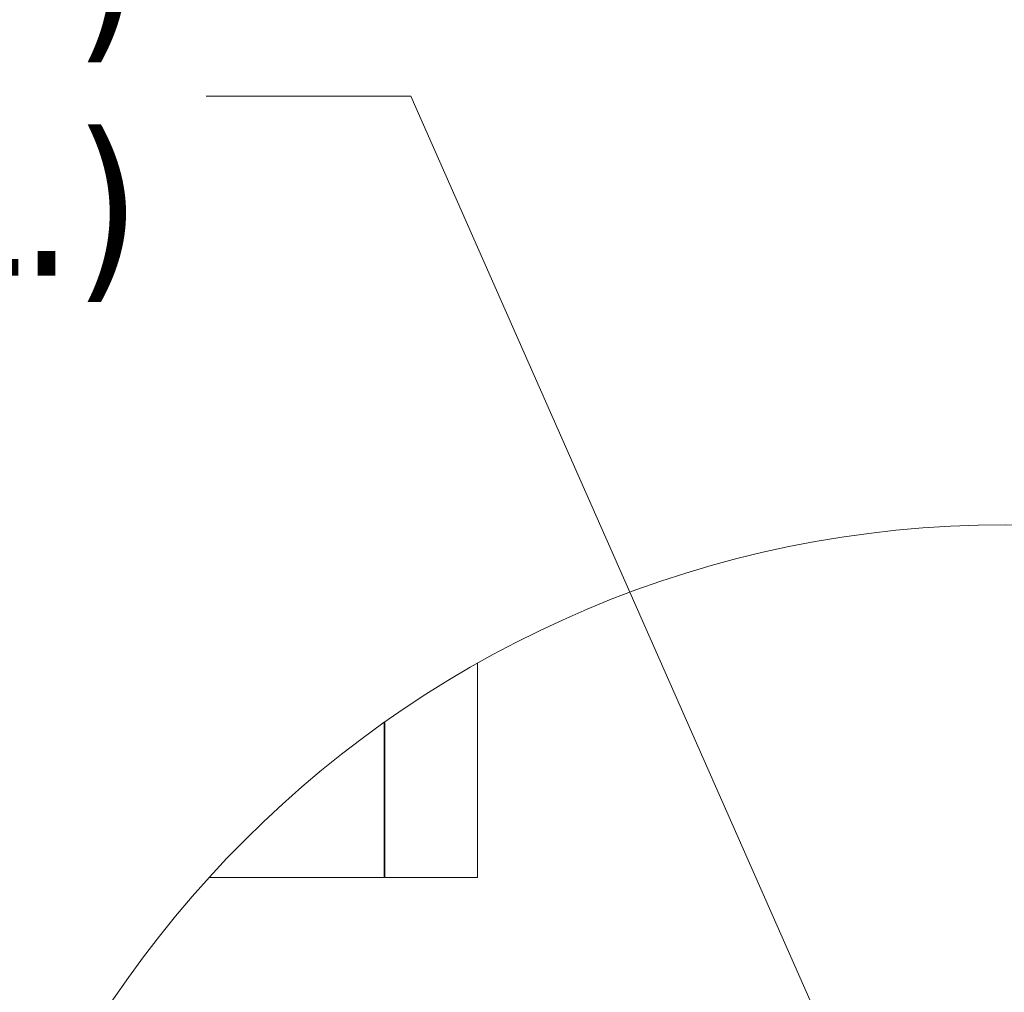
# Model space of a CAD drawing. Header units: inches. Extents: x 15 to 411, y 12 to 253.
# Tile 62 of 88: x 381 to 393, y 78 to 90. Entities that reach past the tile are written whole.
import ezdxf

# ---------------------------------------------------------------- set-up
doc = ezdxf.new("R2010")
doc.units = ezdxf.units.IN
doc.header["$LTSCALE"] = 25
doc.header["$MEASUREMENT"] = 0
doc.layers.get('0').update_dxf_attribs({"lineweight": 0})
for name, color, linetype, lineweight in [('Detail Boundary (ANSI)', 7, 'Continuous', 5), ('Hatch (ANSI)', 7, 'Continuous', 5), ('Symbol (ANSI)', 7, 'Continuous', 5), ('Visible (ANSI)', 7, 'Continuous', 5)]:
    doc.layers.add(name, color=color, linetype=linetype, lineweight=lineweight)
doc.styles.add('ROMANS', font='tahoma.ttf')
doc.dimstyles.new('Default (ANSI)$7', dxfattribs={"dimscale": 25, "dimtxt": 0.07, "dimasz": 0.098425, "dimexe": 0.125, "dimexo": 0.0625, "dimgap": 0.031496, "dimtad": 0, "dimtih": 1, "dimtoh": 1, "dimrnd": 1e-08, "dimzin": 0, "dimdsep": 46, "dimtxsty": 'ROMANS', "dimblk": 'Filled-1', "dimcen": 0.09, "dimdle": 0.393701, "dimclrd": 256, "dimclre": 256, "dimclrt": 256, "dimadec": 0, "dimazin": 0, "dimtfac": 0.928571, "dimtofl": 0, "dimtmove": 0, "dimatfit": 3, "dimfxl": 0, "dimtolj": 1, "dimtzin": 0, "dimlwd": -1, "dimlwe": -1, "dimarcsym": 0})

# ---------------------------------------------------------------- blocks, each defined once
blk = doc.blocks.new('2dTransSymbol1')
at = {"layer": 'Detail Boundary (ANSI)'}
blk.add_circle((15.71051, 2.83423), 0.51744, dxfattribs=at)
blk = doc.blocks.new('Filled-1')
at = {"color": 0}
for p, q in [((0, 0), (-1, 0.1786)), ((-1, 0.1786), (-1, -0.1786)), ((-1, 0), (0, 0)), ((-1, -0.1786), (0, 0))]:
    blk.add_line(p, q, dxfattribs=at)
at = {"color": 0, "flags": 128}
blk.add_lwpolyline([(-1, -0.1786), (0, 0)], dxfattribs=at)
at = {"color": 0}
blk.add_solid([(-1, -0.1786), (0, 0), (-1, 0.1786), (-1, -0.1786)], dxfattribs=at)

msp = doc.modelspace()

# ---------------------------------------------------------------- hatches: boundary and pattern name
at = {"layer": 'Hatch (ANSI)'}
h = msp.add_hatch(dxfattribs=at)
h.set_pattern_fill('ANSI31', color=256, scale=208.33, angle=15, style=0)
edge = h.paths.add_edge_path()
edge.add_line((385.29463, 81.41831), (385.29463, 79.54779))
edge.add_line((385.29463, 79.54779), (386.4113, 79.54779))
edge.add_line((386.4113, 79.54779), (386.4113, 82.12517))
edge.add_ellipse((392.76283, 70.85582), major_axis=(-7.4682, 10.56249), ratio=1, start_angle=354.143914, end_angle=360)

# ---------------------------------------------------------------- linework, layer by layer
at = {"layer": 'Visible (ANSI)'}
for p, q in [((386.4113, 79.54779), (386.4113, 82.12517)), ((385.28874, 81.41414), (385.28874, 79.54779)), ((385.29463, 81.41831), (385.29463, 79.54779)), ((383.18213, 79.54779), (385.28874, 79.54779)), ((385.29463, 79.54779), (386.4113, 79.54779))]:
    msp.add_line(p, q, dxfattribs=at)

# ---------------------------------------------------------------- block references
at = {"xscale": 25, "yscale": 25, "zscale": 25}
msp.add_blockref('2dTransSymbol1', (0, 0), dxfattribs=at)

# ---------------------------------------------------------------- texts
at = {"layer": 'Symbol (ANSI)', "insert": (382.36235, 88.94438), "char_height": 1.75, "width": 20.246961, "attachment_point": 6, "line_spacing_factor": 0.987884, "style": 'ROMANS'}
msp.add_mtext('{\\fTahoma|b0|i0;1/4-20 LOCK (KEP)\\P\\fTahoma|b0|i0;NUT (2 PL.)}', dxfattribs=at)

# ---------------------------------------------------------------- leaders
at = {"layer": 'Symbol (ANSI)'}
msp.add_leader([(392.66215, 72.97667), (385.61038, 88.94438), (383.14975, 88.94438)], dimstyle='Default (ANSI)$7', override={"dimtad": 0}, dxfattribs=at)

doc.saveas('drawing.dxf')
